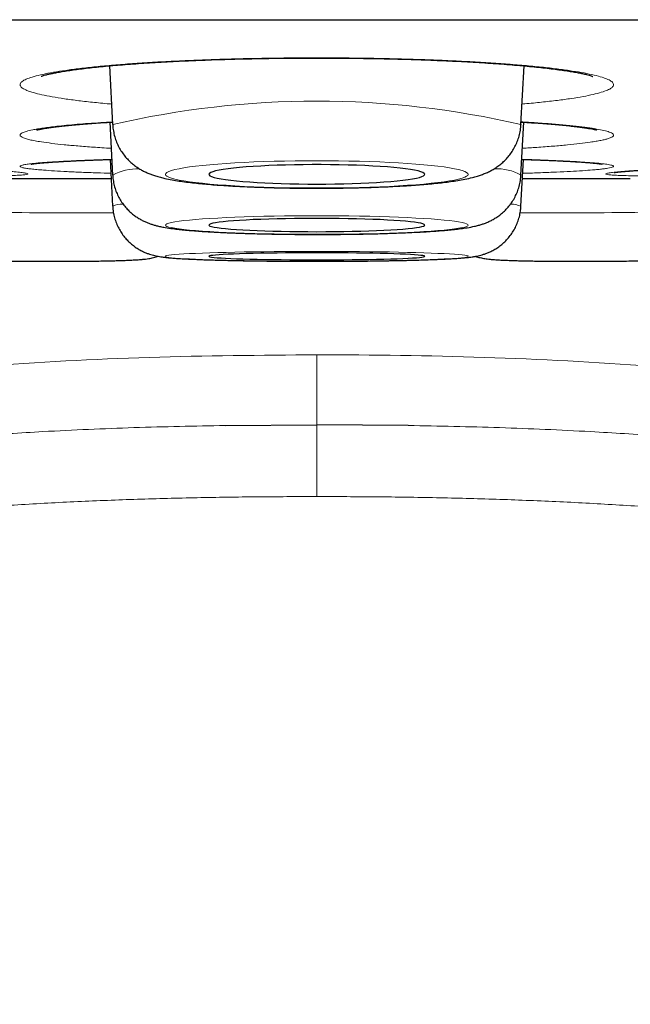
# Model space of a CAD drawing. Header units: millimetres. Extents: x 8 to 869, y 12 to 834.
# Tile 12 of 216: x 352.6 to 356.07, y 395.42 to 401.01. Entities that reach past the tile are written whole.
import ezdxf

# ---------------------------------------------------------------- set-up
doc = ezdxf.new("R2010")
doc.units = ezdxf.units.MM

msp = doc.modelspace()

# ---------------------------------------------------------------- linework, layer by layer
at = {"color": 7, "linetype": 'Continuous', "lineweight": 30}
for p, q in [((337.6236, 401.0073), (370.9585, 401.0073)), ((353.115, 400.7456), (353.1325, 400.412)), ((355.4496, 400.412), (355.4672, 400.7453)), ((353.1167, 400.4255), (353.1325, 400.1253)), ((355.4496, 400.412), (355.4494, 400.4102)), ((355.4496, 400.1253), (355.4654, 400.4255)), ((353.1186, 400.2141), (353.1325, 399.9483)), ((355.4496, 399.9483), (355.4636, 400.2141)), ((352.5256, 400.1065), (353.1242, 400.1065)), ((355.4579, 400.1065), (356.0565, 400.1065)), ((353.7718, 398.704), (354.2911, 398.7078)), ((354.8103, 398.704), (354.2911, 398.7078))]:
    msp.add_line(p, q, dxfattribs=at)
at = {"color": 252, "linetype": 'Continuous', "lineweight": 0}
for p, q in [((352.5119, 400.1066), (353.1242, 400.1066)), ((355.4579, 400.1066), (356.0702, 400.1066)), ((354.2911, 398.3005), (354.2911, 398.7078))]:
    msp.add_line(p, q, dxfattribs=at)
at = {"color": 252, "linetype": 'Continuous', "lineweight": 0, "flags": 128}
for points in [[(354.2911, 400.052), (354.3523, 400.0522), (354.4133, 400.0527), (354.4737, 400.0537), (354.5331, 400.0551), (354.5913, 400.0568), (354.6479, 400.059), (354.7027, 400.0614), (354.7555, 400.0642), (354.8058, 400.0674), (354.8536, 400.0709), (354.8985, 400.0746), (354.9402, 400.0787), (354.9787, 400.083), (355.0137, 400.0875), (355.045, 400.0923), (355.0724, 400.0972), (355.0959, 400.1023), (355.1153, 400.1076), (355.1304, 400.1129), (355.1413, 400.1183), (355.1479, 400.1238), (355.15, 400.1294), (355.1479, 400.1349), (355.1413, 400.1404), (355.1304, 400.1458), (355.1153, 400.1512), (355.0959, 400.1564), (355.0724, 400.1615), (355.045, 400.1665), (355.0137, 400.1712), (354.9787, 400.1758), (354.9402, 400.1801), (354.8985, 400.1841), (354.8536, 400.1879), (354.8058, 400.1913), (354.7555, 400.1945), (354.7027, 400.1973), (354.6479, 400.1998), (354.5913, 400.2019), (354.5331, 400.2036), (354.4737, 400.205), (354.4133, 400.206), (354.3523, 400.2066), (354.2911, 400.2068), (354.2298, 400.2066), (354.1688, 400.206), (354.1085, 400.205), (354.0491, 400.2036), (353.9909, 400.2019), (353.9342, 400.1998), (353.8794, 400.1973), (353.8267, 400.1945), (353.7763, 400.1913), (353.7286, 400.1879), (353.6837, 400.1841), (353.6419, 400.1801), (353.6034, 400.1758), (353.5685, 400.1712), (353.5372, 400.1665), (353.5097, 400.1615), (353.4862, 400.1564), (353.4669, 400.1512), (353.4517, 400.1458), (353.4408, 400.1404), (353.4343, 400.1349), (353.4321, 400.1294), (353.4343, 400.1238), (353.4408, 400.1183), (353.4517, 400.1129), (353.4669, 400.1076), (353.4862, 400.1023), (353.5097, 400.0972), (353.5372, 400.0923), (353.5685, 400.0875), (353.6034, 400.083), (353.6419, 400.0787), (353.6837, 400.0746), (353.7286, 400.0709), (353.7763, 400.0674), (353.8267, 400.0642), (353.8794, 400.0614), (353.9342, 400.059), (353.9909, 400.0568), (354.0491, 400.0551), (354.1085, 400.0537), (354.1688, 400.0527), (354.2298, 400.0522), (354.2911, 400.052)], [(354.2911, 399.789), (354.3523, 399.7891), (354.4133, 399.7895), (354.4737, 399.7902), (354.5331, 399.7911), (354.5913, 399.7923), (354.6479, 399.7937), (354.7027, 399.7954), (354.7555, 399.7973), (354.8058, 399.7995), (354.8536, 399.8019), (354.8985, 399.8044), (354.9402, 399.8072), (354.9787, 399.8101), (355.0137, 399.8132), (355.045, 399.8165), (355.0724, 399.8198), (355.0959, 399.8233), (355.1153, 399.8269), (355.1304, 399.8305), (355.1413, 399.8343), (355.1479, 399.838), (355.15, 399.8418), (355.1479, 399.8455), (355.1413, 399.8493), (355.1304, 399.853), (355.1153, 399.8567), (355.0959, 399.8602), (355.0724, 399.8637), (355.045, 399.8671), (355.0137, 399.8703), (354.9787, 399.8734), (354.9402, 399.8764), (354.8985, 399.8791), (354.8536, 399.8817), (354.8058, 399.8841), (354.7555, 399.8862), (354.7027, 399.8881), (354.6479, 399.8898), (354.5913, 399.8913), (354.5331, 399.8924), (354.4737, 399.8934), (354.4133, 399.894), (354.3523, 399.8945), (354.2911, 399.8946), (354.2298, 399.8945), (354.1688, 399.894), (354.1085, 399.8934), (354.0491, 399.8924), (353.9909, 399.8913), (353.9342, 399.8898), (353.8794, 399.8881), (353.8267, 399.8862), (353.7763, 399.8841), (353.7286, 399.8817), (353.6837, 399.8791), (353.6419, 399.8764), (353.6034, 399.8734), (353.5685, 399.8703), (353.5372, 399.8671), (353.5097, 399.8637), (353.4862, 399.8602), (353.4669, 399.8567), (353.4517, 399.853), (353.4408, 399.8493), (353.4343, 399.8455), (353.4321, 399.8418), (353.4343, 399.838), (353.4408, 399.8343), (353.4517, 399.8305), (353.4669, 399.8269), (353.4862, 399.8233), (353.5097, 399.8198), (353.5372, 399.8165), (353.5685, 399.8132), (353.6034, 399.8101), (353.6419, 399.8072), (353.6837, 399.8044), (353.7286, 399.8019), (353.7763, 399.7995), (353.8267, 399.7973), (353.8794, 399.7954), (353.9342, 399.7937), (353.9909, 399.7923), (354.0491, 399.7911), (354.1085, 399.7902), (354.1688, 399.7895), (354.2298, 399.7891), (354.2911, 399.789)], [(354.2911, 399.6361), (354.3523, 399.6362), (354.4133, 399.6364), (354.4737, 399.6368), (354.5331, 399.6373), (354.5913, 399.6379), (354.6479, 399.6387), (354.7027, 399.6396), (354.7555, 399.6406), (354.8058, 399.6417), (354.8536, 399.643), (354.8985, 399.6444), (354.9402, 399.6458), (354.9787, 399.6474), (355.0137, 399.649), (355.045, 399.6508), (355.0724, 399.6526), (355.0959, 399.6544), (355.1153, 399.6563), (355.1304, 399.6583), (355.1413, 399.6602), (355.1479, 399.6622), (355.15, 399.6642), (355.1479, 399.6662), (355.1413, 399.6682), (355.1304, 399.6702), (355.1153, 399.6721), (355.0959, 399.674), (355.0724, 399.6759), (355.045, 399.6777), (355.0137, 399.6794), (354.9787, 399.681), (354.9402, 399.6826), (354.8985, 399.6841), (354.8536, 399.6854), (354.8058, 399.6867), (354.7555, 399.6878), (354.7027, 399.6889), (354.6479, 399.6898), (354.5913, 399.6905), (354.5331, 399.6912), (354.4737, 399.6917), (354.4133, 399.692), (354.3523, 399.6922), (354.2911, 399.6923), (354.2298, 399.6922), (354.1688, 399.692), (354.1085, 399.6917), (354.0491, 399.6912), (353.9909, 399.6905), (353.9342, 399.6898), (353.8794, 399.6889), (353.8267, 399.6878), (353.7763, 399.6867), (353.7286, 399.6854), (353.6837, 399.6841), (353.6419, 399.6826), (353.6034, 399.681), (353.5685, 399.6794), (353.5372, 399.6777), (353.5097, 399.6759), (353.4862, 399.674), (353.4669, 399.6721), (353.4517, 399.6702), (353.4408, 399.6682), (353.4343, 399.6662), (353.4321, 399.6642), (353.4343, 399.6622), (353.4408, 399.6602), (353.4517, 399.6583), (353.4669, 399.6563), (353.4862, 399.6544), (353.5097, 399.6526), (353.5372, 399.6508), (353.5685, 399.649), (353.6034, 399.6474), (353.6419, 399.6458), (353.6837, 399.6444), (353.7286, 399.643), (353.7763, 399.6417), (353.8267, 399.6406), (353.8794, 399.6396), (353.9342, 399.6387), (353.9909, 399.6379), (354.0491, 399.6373), (354.1085, 399.6368), (354.1688, 399.6364), (354.2298, 399.6362), (354.2911, 399.6361)]]:
    msp.add_lwpolyline(points, dxfattribs=at)
at = {"color": 7, "linetype": 'Continuous', "lineweight": 30, "flags": 128}
for points in [[(354.2911, 400.0741), (354.3424, 400.0743), (354.3933, 400.0749), (354.4435, 400.0759), (354.4926, 400.0772), (354.5404, 400.0789), (354.5864, 400.081), (354.6303, 400.0834), (354.6718, 400.0861), (354.7107, 400.0891), (354.7466, 400.0924), (354.7793, 400.096), (354.8086, 400.0998), (354.8343, 400.1038), (354.8561, 400.108), (354.874, 400.1123), (354.8878, 400.1168), (354.8974, 400.1213), (354.9028, 400.1259), (354.9039, 400.1305), (354.9007, 400.1351), (354.8932, 400.1397), (354.8814, 400.1442), (354.8656, 400.1486), (354.8457, 400.1529), (354.8219, 400.157), (354.7944, 400.1609), (354.7633, 400.1646), (354.729, 400.168), (354.6916, 400.1712), (354.6513, 400.174), (354.6086, 400.1766), (354.5636, 400.1788), (354.5167, 400.1807), (354.4682, 400.1822), (354.4185, 400.1834), (354.3679, 400.1842), (354.3167, 400.1845), (354.2654, 400.1845), (354.2142, 400.1842), (354.1636, 400.1834), (354.1139, 400.1822), (354.0654, 400.1807), (354.0185, 400.1788), (353.9735, 400.1766), (353.9308, 400.174), (353.8906, 400.1712), (353.8531, 400.168), (353.8188, 400.1646), (353.7878, 400.1609), (353.7602, 400.157), (353.7365, 400.1529), (353.7166, 400.1486), (353.7007, 400.1442), (353.689, 400.1397), (353.6815, 400.1351), (353.6783, 400.1305), (353.6793, 400.1259), (353.6847, 400.1213), (353.6943, 400.1168), (353.7081, 400.1123), (353.726, 400.108), (353.7479, 400.1038), (353.7735, 400.0998), (353.8028, 400.096), (353.8356, 400.0924), (353.8715, 400.0891), (353.9103, 400.0861), (353.9519, 400.0834), (353.9958, 400.081), (354.0418, 400.0789), (354.0895, 400.0772), (354.1386, 400.0759), (354.1889, 400.0749), (354.2398, 400.0743), (354.2911, 400.0741)], [(354.2911, 399.8041), (354.3424, 399.8042), (354.3933, 399.8046), (354.4435, 399.8053), (354.4926, 399.8062), (354.5404, 399.8073), (354.5864, 399.8087), (354.6303, 399.8104), (354.6718, 399.8122), (354.7107, 399.8143), (354.7466, 399.8166), (354.7793, 399.819), (354.8086, 399.8216), (354.8343, 399.8243), (354.8561, 399.8272), (354.874, 399.8301), (354.8878, 399.8332), (354.8974, 399.8363), (354.9028, 399.8394), (354.9039, 399.8426), (354.9007, 399.8457), (354.8932, 399.8488), (354.8814, 399.8519), (354.8656, 399.8549), (354.8457, 399.8578), (354.8219, 399.8606), (354.7944, 399.8633), (354.7633, 399.8658), (354.729, 399.8681), (354.6916, 399.8703), (354.6513, 399.8723), (354.6086, 399.874), (354.5636, 399.8755), (354.5167, 399.8768), (354.4682, 399.8779), (354.4185, 399.8786), (354.3679, 399.8792), (354.3167, 399.8794), (354.2654, 399.8794), (354.2142, 399.8792), (354.1636, 399.8786), (354.1139, 399.8779), (354.0654, 399.8768), (354.0185, 399.8755), (353.9735, 399.874), (353.9308, 399.8723), (353.8906, 399.8703), (353.8531, 399.8681), (353.8188, 399.8658), (353.7878, 399.8633), (353.7602, 399.8606), (353.7365, 399.8578), (353.7166, 399.8549), (353.7007, 399.8519), (353.689, 399.8488), (353.6815, 399.8457), (353.6783, 399.8426), (353.6793, 399.8394), (353.6847, 399.8363), (353.6943, 399.8332), (353.7081, 399.8301), (353.726, 399.8272), (353.7479, 399.8243), (353.7735, 399.8216), (353.8028, 399.819), (353.8356, 399.8166), (353.8715, 399.8143), (353.9103, 399.8122), (353.9519, 399.8104), (353.9958, 399.8087), (354.0418, 399.8073), (354.0895, 399.8062), (354.1386, 399.8053), (354.1889, 399.8046), (354.2398, 399.8042), (354.2911, 399.8041)], [(354.2911, 399.6442), (354.3424, 399.6443), (354.3933, 399.6445), (354.4435, 399.6448), (354.4926, 399.6453), (354.5404, 399.6459), (354.5864, 399.6467), (354.6303, 399.6475), (354.6718, 399.6485), (354.7107, 399.6496), (354.7466, 399.6508), (354.7793, 399.6521), (354.8086, 399.6535), (354.8343, 399.6549), (354.8561, 399.6565), (354.874, 399.658), (354.8878, 399.6596), (354.8974, 399.6613), (354.9028, 399.663), (354.9039, 399.6646), (354.9007, 399.6663), (354.8932, 399.668), (354.8814, 399.6696), (354.8656, 399.6712), (354.8457, 399.6728), (354.8219, 399.6742), (354.7944, 399.6757), (354.7633, 399.677), (354.729, 399.6782), (354.6916, 399.6794), (354.6513, 399.6804), (354.6086, 399.6814), (354.5636, 399.6822), (354.5167, 399.6828), (354.4682, 399.6834), (354.4185, 399.6838), (354.3679, 399.6841), (354.3167, 399.6842), (354.2654, 399.6842), (354.2142, 399.6841), (354.1636, 399.6838), (354.1139, 399.6834), (354.0654, 399.6828), (354.0185, 399.6822), (353.9735, 399.6814), (353.9308, 399.6804), (353.8906, 399.6794), (353.8531, 399.6782), (353.8188, 399.677), (353.7878, 399.6757), (353.7602, 399.6742), (353.7365, 399.6728), (353.7166, 399.6712), (353.7007, 399.6696), (353.689, 399.668), (353.6815, 399.6663), (353.6783, 399.6646), (353.6793, 399.663), (353.6847, 399.6613), (353.6943, 399.6596), (353.7081, 399.658), (353.726, 399.6565), (353.7479, 399.6549), (353.7735, 399.6535), (353.8028, 399.6521), (353.8356, 399.6508), (353.8715, 399.6496), (353.9103, 399.6485), (353.9519, 399.6475), (353.9958, 399.6467), (354.0418, 399.6459), (354.0895, 399.6453), (354.1386, 399.6448), (354.1889, 399.6445), (354.2398, 399.6443), (354.2911, 399.6442)]]:
    msp.add_lwpolyline(points, dxfattribs=at)
at = {"color": 252, "linetype": 'Continuous', "lineweight": 0}
for centre, radius, start, end in [((354.2911, 395.4292), 5.1157, 76.9107, 103.0893), ((353.2734, 399.8656), 0.2954, 87.7937, 118.4789), ((355.3154, 399.894), 0.2672, 59.8547, 93.6617), ((353.188, 399.8246), 0.1356, 89.0507, 114.174), ((355.3949, 399.8309), 0.1293, 64.9612, 91.3684), ((352.9303, 431.8738), 31.9632, 269.12722, 270.37237), ((355.6488, 432.5594), 32.6489, 269.64046, 270.85969)]:
    msp.add_arc(centre, radius, start, end, dxfattribs=at)
at = {"color": 7, "linetype": 'Continuous', "lineweight": 30}
msp.add_arc((356.0565, 401.1065), 1, 270, 270.7841, dxfattribs=at)
at = {"color": 252, "linetype": 'Continuous', "lineweight": 0}
for points, knots in [([(353.1264, 400.5286), (353.1181, 400.5293), (353.0748, 400.5328), (353.0047, 400.54), (352.9165, 400.5501), (352.8392, 400.561), (352.7721, 400.5723), (352.7161, 400.584), (352.6707, 400.5963), (352.6372, 400.6088), (352.6154, 400.6215), (352.6055, 400.6343), (352.6075, 400.6472), (352.6216, 400.66), (352.6476, 400.6727), (352.6849, 400.685), (352.734, 400.6971), (352.7943, 400.7088), (352.8651, 400.72), (352.9455, 400.7305), (353.0363, 400.7405), (353.1358, 400.7497), (353.2434, 400.7581), (353.3578, 400.7656), (353.4796, 400.7723), (353.566, 400.776), (353.6096, 400.7779)], [0, 0, 0, 0, 0.010119, 0.053031, 0.095942, 0.139733, 0.182176, 0.225088, 0.268, 0.31179, 0.354233, 0.396973, 0.440057, 0.483847, 0.5264, 0.568953, 0.612114, 0.655904, 0.698309, 0.74124, 0.784171, 0.827961, 0.8704, 0.913307, 0.956215, 1, 1, 1, 1]), ([(353.6096, 400.7779), (353.6527, 400.7795), (353.739, 400.7827), (353.8746, 400.7864), (354.0143, 400.789), (354.1561, 400.7906), (354.2983, 400.7911), (354.4395, 400.7905), (354.5811, 400.7888), (354.7201, 400.7861), (354.856, 400.7823), (354.9871, 400.7775), (355.1146, 400.7717), (355.2357, 400.7649), (355.3501, 400.7573), (355.4562, 400.7488), (355.5552, 400.7395), (355.6448, 400.7295), (355.7247, 400.7189), (355.794, 400.7077), (355.8534, 400.696), (355.9013, 400.6838), (355.9377, 400.6714), (355.9623, 400.6588), (355.9753, 400.6459), (355.9762, 400.633), (355.965, 400.6202), (355.9423, 400.6076), (355.9075, 400.5951), (355.8611, 400.5829), (355.8037, 400.5711), (355.736, 400.5599), (355.6576, 400.5491), (355.5686, 400.5391), (355.5006, 400.5322), (355.4608, 400.529), (355.4558, 400.5286)], [0, 0, 0, 0, 0.0297527, 0.0595055, 0.0900105, 0.1207399, 0.1505242, 0.1806373, 0.2107505, 0.2414799, 0.2712641, 0.3013773, 0.3314904, 0.3622198, 0.3920041, 0.4221172, 0.4522304, 0.4829598, 0.512744, 0.5428572, 0.5729703, 0.6036997, 0.633484, 0.6634769, 0.6937105, 0.7244399, 0.7543012, 0.7841626, 0.8144504, 0.8451798, 0.8750412, 0.9049025, 0.9351904, 0.9659198, 0.9957041, 1, 1, 1, 1]), ([(353.1245, 400.2774), (353.124, 400.2774), (353.0875, 400.2794), (353.0233, 400.2838), (352.9336, 400.2905), (352.8548, 400.2978), (352.7851, 400.3054), (352.7313, 400.3128), (352.6907, 400.3196), (352.6607, 400.3259), (352.6356, 400.3326), (352.6171, 400.3399), (352.6065, 400.3479), (352.6062, 400.3563), (352.6177, 400.365), (352.6412, 400.3736), (352.6722, 400.3811), (352.7059, 400.3874), (352.7381, 400.3924), (352.7745, 400.3974), (352.8023, 400.4007), (352.8163, 400.4023)], [0, 0, 0, 0, 0.000861, 0.066421, 0.13013, 0.193838, 0.258456, 0.324016, 0.371557, 0.41957, 0.467583, 0.52461, 0.581637, 0.645346, 0.709054, 0.773672, 0.839232, 0.87923, 0.919421, 0.959612, 1, 1, 1, 1]), ([(352.8163, 400.4023), (352.834, 400.4042), (352.8696, 400.408), (352.9298, 400.4134), (352.9949, 400.4185), (353.0618, 400.4232), (353.1094, 400.4261), (353.1317, 400.4274)], [0, 0, 0, 0, 0.206351, 0.412702, 0.615247, 0.8198, 1, 1, 1, 1]), ([(355.4504, 400.4274), (355.4787, 400.4257), (355.5409, 400.4219), (355.6265, 400.4156), (355.7091, 400.4084), (355.781, 400.4008), (355.8421, 400.3929), (355.8921, 400.3848), (355.9311, 400.3763), (355.9561, 400.3684), (355.9701, 400.3612), (355.9759, 400.3547), (355.9751, 400.3477), (355.966, 400.3404), (355.949, 400.3335), (355.9275, 400.3274), (355.9042, 400.3222), (355.8763, 400.317), (355.8377, 400.3109), (355.785, 400.304), (355.7143, 400.2965), (355.6327, 400.2893), (355.5473, 400.2829), (355.4853, 400.2791), (355.4576, 400.2774)], [0, 0, 0, 0, 0.043538, 0.095617, 0.147695, 0.200817, 0.252437, 0.304057, 0.356415, 0.409536, 0.448057, 0.48696, 0.525863, 0.57207, 0.618277, 0.650689, 0.683259, 0.715828, 0.748557, 0.800177, 0.851798, 0.904155, 0.957276, 1, 1, 1, 1]), ([(353.1227, 400.1353), (353.0965, 400.1361), (353.037, 400.138), (352.9539, 400.1413), (352.8724, 400.1451), (352.8003, 400.1491), (352.7443, 400.153), (352.7014, 400.1566), (352.6695, 400.1599), (352.6422, 400.1635), (352.6214, 400.1673), (352.6094, 400.1712), (352.6058, 400.1748), (352.6089, 400.1783), (352.6194, 400.1819), (352.6386, 400.1858), (352.6651, 400.1894), (352.6949, 400.1926), (352.7256, 400.1953), (352.7603, 400.1979), (352.7871, 400.1997), (352.8005, 400.2005)], [0, 0, 0, 0, 0.050572, 0.115133, 0.180496, 0.245858, 0.312528, 0.360874, 0.4097, 0.458525, 0.516518, 0.574511, 0.622857, 0.671683, 0.720508, 0.778501, 0.836494, 0.877173, 0.918049, 0.958925, 1, 1, 1, 1]), ([(352.8005, 400.2005), (352.8177, 400.2016), (352.852, 400.2036), (352.9105, 400.2065), (352.9737, 400.2093), (353.0426, 400.2119), (353.094, 400.2137), (353.1241, 400.2146), (353.1278, 400.2147)], [0, 0, 0, 0, 0.195849, 0.391698, 0.583967, 0.778143, 0.972319, 1, 1, 1, 1]), ([(355.4543, 400.2147), (355.4736, 400.2141), (355.5272, 400.2124), (355.6059, 400.2094), (355.6908, 400.2056), (355.7651, 400.2017), (355.8287, 400.1975), (355.8813, 400.1932), (355.9231, 400.1888), (355.9506, 400.1846), (355.9668, 400.1807), (355.9748, 400.1773), (355.9762, 400.1736), (355.9694, 400.1697), (355.9546, 400.1661), (355.9351, 400.1628), (355.9134, 400.16), (355.8872, 400.1572), (355.8506, 400.154), (355.8001, 400.1503), (355.7318, 400.1462), (355.6528, 400.1424), (355.5631, 400.1387), (355.4979, 400.1364), (355.4612, 400.1353), (355.4594, 400.1352)], [0, 0, 0, 0, 0.029202, 0.081435, 0.133668, 0.186946, 0.238719, 0.290492, 0.343004, 0.396282, 0.434917, 0.473935, 0.512953, 0.559297, 0.60564, 0.638149, 0.670814, 0.70348, 0.736305, 0.788078, 0.839851, 0.892364, 0.945642, 0.997415, 1, 1, 1, 1]), ([(352.39, 400.1201), (352.4143, 400.1204), (352.4635, 400.1208), (352.5231, 400.1219), (352.5724, 400.1233), (352.6099, 400.1252), (352.6362, 400.1273), (352.6504, 400.1299), (352.6526, 400.1327), (352.643, 400.1358), (352.6213, 400.1393), (352.5919, 400.1425), (352.5596, 400.1454), (352.5284, 400.1479), (352.4931, 400.1505), (352.466, 400.1522), (352.4524, 400.1531)], [0, 0, 0, 0, 0.079894, 0.161242, 0.239733, 0.319627, 0.399522, 0.48087, 0.55936, 0.639255, 0.719149, 0.800497, 0.850028, 0.899902, 0.949777, 1, 1, 1, 1]), ([(356.1924, 400.1201), (356.168, 400.1203), (356.1187, 400.1208), (356.0589, 400.1219), (356.0098, 400.1233), (355.9722, 400.1252), (355.9459, 400.1273), (355.9317, 400.1299), (355.9296, 400.1327), (355.9392, 400.1358), (355.9608, 400.1393), (355.9903, 400.1425), (356.0226, 400.1454), (356.0537, 400.1479), (356.089, 400.1505), (356.1162, 400.1522), (356.1298, 400.1531)], [0, 0, 0, 0, 0.0801563, 0.1614812, 0.2405088, 0.3195363, 0.3996926, 0.4810175, 0.5600451, 0.6390727, 0.719229, 0.8005539, 0.8502078, 0.8998618, 0.9499309, 1, 1, 1, 1]), ([(354.2911, 399.1053), (353.9742, 399.1028), (353.3406, 399.0978), (352.391, 399.0466), (351.4444, 398.9522), (350.5062, 398.7952), (349.7014, 398.5796), (349.035, 398.3259), (348.5009, 398.0637), (347.9981, 397.7455), (347.5386, 397.3666), (347.1378, 396.9258), (346.809, 396.4294), (346.5591, 395.8874), (346.4602, 395.5036), (346.4107, 395.3116)], [0, 0, 0, 0, 0.10003, 0.200056, 0.300173, 0.400239, 0.500131, 0.562636, 0.625145, 0.687668, 0.750125, 0.812616, 0.875055, 0.937489, 1, 1, 1, 1]), ([(354.2911, 398.7078), (354.2911, 398.7133), (354.2911, 398.7242), (354.2911, 398.7524), (354.2911, 398.7904), (354.2911, 398.8369), (354.2911, 398.8908), (354.2911, 398.951), (354.2911, 399.0206), (354.2911, 399.0771), (354.2911, 399.1053)], [0, 0, 0, 0, 0.136588, 0.27318, 0.409786, 0.546397, 0.659784, 0.773176, 0.886584, 1, 1, 1, 1]), ([(362.1714, 395.3116), (362.1219, 395.5036), (362.0231, 395.8874), (361.7731, 396.4293), (361.4443, 396.9258), (361.0436, 397.3666), (360.5842, 397.7456), (360.0814, 398.064), (359.5473, 398.3261), (358.8807, 398.5795), (358.076, 398.7951), (357.1378, 398.9521), (356.1912, 399.0469), (355.2416, 399.0966), (354.6079, 399.1053), (354.2911, 399.1053), (354.2911, 399.1053)], [0, 0, 0, 0, 0.062509, 0.12494, 0.187376, 0.249869, 0.312328, 0.37485, 0.437357, 0.499864, 0.599758, 0.699823, 0.79994, 0.899967, 0.999997, 1, 1, 1, 1]), ([(350.7566, 398.4491), (350.7831, 398.4542), (350.9338, 398.4833), (351.1694, 398.5183), (351.4625, 398.5582), (351.715, 398.5877), (352.0115, 398.6177), (352.3521, 398.646), (352.7804, 398.6729), (353.2536, 398.6937), (353.5989, 398.7006), (353.7718, 398.704)], [0, 0, 0, 0, 0.026831, 0.152382, 0.236278, 0.320358, 0.404508, 0.531666, 0.658888, 0.829239, 1, 1, 1, 1]), ([(357.8084, 398.4528), (357.7461, 398.4638), (357.6007, 398.4896), (357.3711, 398.5243), (357.1196, 398.5582), (356.8671, 398.5877), (356.5706, 398.6177), (356.23, 398.646), (355.8017, 398.6729), (355.3285, 398.6937), (354.9832, 398.7006), (354.8103, 398.704)], [0, 0, 0, 0, 0.063187, 0.147426, 0.231814, 0.316385, 0.401027, 0.528928, 0.656894, 0.828241, 1, 1, 1, 1]), ([(354.2911, 398.3005), (354.178, 398.3002), (353.9517, 398.2997), (353.6124, 398.2945), (353.273, 398.2858), (352.9336, 398.2726), (352.5943, 398.2547), (352.2561, 398.2313), (351.9179, 398.2018), (351.5797, 398.1655), (351.2396, 398.1214), (350.899, 398.0683), (350.5583, 398.0051), (350.231, 397.9335), (349.9178, 397.8538), (349.6386, 397.7716), (349.3818, 397.6856), (349.1601, 397.6022), (348.9412, 397.5107), (348.738, 397.416), (348.5388, 397.3119), (348.3675, 397.2123), (348.212, 397.1123), (348.0713, 397.0131), (347.935, 396.907), (347.8136, 396.8021), (347.7036, 396.697), (347.6043, 396.5928), (347.5071, 396.4797), (347.416, 396.3615), (347.3338, 396.2418), (347.2545, 396.1117), (347.1797, 395.9708), (347.1095, 395.8149), (347.0484, 395.6555), (347.0156, 395.5469), (346.9993, 395.4926)], [0, 0, 0, 0, 0.040416, 0.080846, 0.121318, 0.161803, 0.202387, 0.242986, 0.283299, 0.324163, 0.365049, 0.406495, 0.448036, 0.489619, 0.52691, 0.564199, 0.594155, 0.624109, 0.649149, 0.679169, 0.704359, 0.729547, 0.749972, 0.770395, 0.79105, 0.811703, 0.827765, 0.845571, 0.863375, 0.881414, 0.899452, 0.915993, 0.936887, 0.957782, 0.978891, 1, 1, 1, 1]), ([(354.2911, 398.3005), (354.4042, 398.3002), (354.6304, 398.2997), (354.9698, 398.2945), (355.3091, 398.2858), (355.6485, 398.2726), (355.9878, 398.2547), (356.326, 398.2313), (356.6643, 398.2018), (357.0024, 398.1655), (357.3425, 398.1214), (357.6831, 398.0683), (358.0239, 398.0051), (358.3511, 397.9335), (358.6643, 397.8538), (358.9435, 397.7716), (359.2003, 397.6856), (359.422, 397.6022), (359.6409, 397.5107), (359.8441, 397.416), (360.0434, 397.3119), (360.2147, 397.2123), (360.3701, 397.1123), (360.5108, 397.0131), (360.6471, 396.907), (360.7685, 396.8021), (360.8786, 396.697), (360.9779, 396.5928), (361.0751, 396.4797), (361.1662, 396.3615), (361.2483, 396.2418), (361.3276, 396.1117), (361.4025, 395.9708), (361.4727, 395.8149), (361.5338, 395.6555), (361.5665, 395.5469), (361.5829, 395.4926)], [0, 0, 0, 0, 0.040416, 0.080846, 0.121318, 0.161803, 0.202387, 0.242986, 0.283299, 0.324163, 0.365049, 0.406495, 0.448036, 0.489619, 0.52691, 0.564199, 0.594155, 0.624109, 0.649149, 0.679169, 0.704359, 0.729547, 0.749972, 0.770395, 0.79105, 0.811703, 0.827765, 0.845571, 0.863375, 0.881414, 0.899452, 0.915993, 0.936887, 0.957782, 0.978891, 1, 1, 1, 1])]:
    msp.add_open_spline(points, degree=3, knots=knots, dxfattribs=at)
at = {"color": 7, "linetype": 'Continuous', "lineweight": 30}
for points, knots in [([(352.7271, 400.6861), (352.727, 400.686), (352.7266, 400.6858), (352.729, 400.6868), (352.7344, 400.6887), (352.7439, 400.6917), (352.7573, 400.6953), (352.7748, 400.6994), (352.7967, 400.7041), (352.8229, 400.7091), (352.8536, 400.7143), (352.8885, 400.7197), (352.9274, 400.7251), (352.9701, 400.7305), (353.0163, 400.7359), (353.0659, 400.741), (353.1186, 400.746), (353.1742, 400.7509), (353.2327, 400.7555), (353.294, 400.7598), (353.3578, 400.764), (353.424, 400.7678), (353.4924, 400.7714), (353.5574, 400.7745), (353.6127, 400.7768), (353.6687, 400.779), (353.7312, 400.7811), (353.8067, 400.7834), (353.8833, 400.7853), (353.9608, 400.7869), (354.0393, 400.7882), (354.1184, 400.7891), (354.1981, 400.7897), (354.278, 400.7899), (354.3577, 400.7898), (354.4373, 400.7893), (354.5166, 400.7885), (354.5955, 400.7874), (354.6738, 400.7859), (354.7512, 400.784), (354.8272, 400.7819), (354.9015, 400.7794), (354.9737, 400.7766), (355.0439, 400.7736), (355.1126, 400.7702), (355.1797, 400.7665), (355.2452, 400.7625), (355.3087, 400.7582), (355.3699, 400.7537), (355.4286, 400.7489), (355.4845, 400.7439), (355.5373, 400.7387), (355.5867, 400.7333), (355.6326, 400.7279), (355.6746, 400.7223), (355.7125, 400.7168), (355.7462, 400.7114), (355.7754, 400.7061), (355.8003, 400.701), (355.8212, 400.6962), (355.837, 400.692), (355.848, 400.6887), (355.8545, 400.6865), (355.8576, 400.6853), (355.8573, 400.6854), (355.8572, 400.6854)], [0, 0, 0, 0, 0.002361, 0.012704, 0.023997, 0.036232, 0.049338, 0.063207, 0.077423, 0.092704, 0.108543, 0.124828, 0.141455, 0.158334, 0.175387, 0.19255, 0.209769, 0.226958, 0.244366, 0.261813, 0.279299, 0.296828, 0.314402, 0.332029, 0.345633, 0.354953, 0.37259, 0.390205, 0.407819, 0.425442, 0.44308, 0.460742, 0.478437, 0.496169, 0.513823, 0.531435, 0.549113, 0.566834, 0.584571, 0.60229, 0.619962, 0.63756, 0.654918, 0.672149, 0.689519, 0.707009, 0.724601, 0.742269, 0.759983, 0.77771, 0.795399, 0.813011, 0.8305, 0.847817, 0.864911, 0.88172, 0.898177, 0.9142, 0.929704, 0.945279, 0.960279, 0.972954, 0.984721, 0.995511, 1, 1, 1, 1]), ([(352.7008, 400.3809), (352.7007, 400.3809), (352.7003, 400.3807), (352.7025, 400.3815), (352.7078, 400.3828), (352.7148, 400.3844), (352.7227, 400.3861), (352.7325, 400.388), (352.7486, 400.3908), (352.7708, 400.3942), (352.7971, 400.3979), (352.8277, 400.4016), (352.8623, 400.4054), (352.9008, 400.4093), (352.9431, 400.4131), (352.9889, 400.4168), (353.0382, 400.4204), (353.0857, 400.4237), (353.118, 400.4256), (353.1318, 400.4264)], [0, 0, 0, 0, 0.007863, 0.051896, 0.101136, 0.155626, 0.17466, 0.215644, 0.280217, 0.347328, 0.417084, 0.488873, 0.56223, 0.636811, 0.712371, 0.78874, 0.86574, 0.942774, 1, 1, 1, 1]), ([(353.1327, 400.412), (353.1327, 400.4111), (353.1327, 400.3989), (353.1362, 400.3757), (353.1434, 400.3432), (353.1541, 400.3124), (353.1676, 400.2836), (353.1834, 400.2571), (353.2012, 400.233), (353.2204, 400.2115), (353.2406, 400.1926), (353.2612, 400.1763), (353.2818, 400.1624), (353.3023, 400.1506), (353.3228, 400.1404), (353.3437, 400.1316), (353.3657, 400.1236), (353.3906, 400.1158), (353.4217, 400.1078), (353.458, 400.1002), (353.4984, 400.0932), (353.5402, 400.0872), (353.5837, 400.0819), (353.6297, 400.0771), (353.6768, 400.0728), (353.7255, 400.0689), (353.7758, 400.0655), (353.8277, 400.0624), (353.8812, 400.0597), (353.9362, 400.0573), (353.9924, 400.0553), (354.0496, 400.0537), (354.1078, 400.0524), (354.1666, 400.0515), (354.2249, 400.0509), (354.2665, 400.0507), (354.2882, 400.0507), (354.2911, 400.0507)], [0, 0, 0, 0, 0.0016763, 0.0230102, 0.0438872, 0.0643524, 0.0844408, 0.1041745, 0.1235607, 0.1426028, 0.1613144, 0.1797614, 0.1981248, 0.2167048, 0.2359368, 0.2565304, 0.2795046, 0.3064468, 0.3402525, 0.3872358, 0.4311261, 0.4714203, 0.513929, 0.554107, 0.5929514, 0.6309764, 0.6684566, 0.7055559, 0.7423797, 0.7790002, 0.8154686, 0.851823, 0.8880928, 0.9243015, 0.9604688, 0.9947033, 1, 1, 1, 1]), ([(354.2911, 400.0507), (354.3015, 400.0508), (354.3318, 400.0508), (354.3818, 400.0511), (354.4409, 400.0518), (354.4994, 400.0529), (354.557, 400.0544), (354.6137, 400.0561), (354.6691, 400.0583), (354.7231, 400.0608), (354.7755, 400.0636), (354.8262, 400.0668), (354.875, 400.0703), (354.9219, 400.0742), (354.9669, 400.0785), (355.0099, 400.0832), (355.0514, 400.0885), (355.092, 400.0945), (355.1331, 400.1019), (355.1693, 400.1099), (355.2007, 400.1185), (355.2254, 400.1266), (355.2482, 400.1355), (355.2701, 400.1456), (355.2919, 400.1573), (355.3136, 400.1711), (355.3354, 400.1874), (355.3567, 400.2064), (355.377, 400.2282), (355.3958, 400.2527), (355.4124, 400.2796), (355.4264, 400.3085), (355.4375, 400.339), (355.4452, 400.3716), (355.4492, 400.3962), (355.4493, 400.4101), (355.4493, 400.412)], [0, 0, 0, 0, 0.019008, 0.05514, 0.091288, 0.127462, 0.163679, 0.199956, 0.236318, 0.272791, 0.309409, 0.346219, 0.383283, 0.420689, 0.458567, 0.497119, 0.536678, 0.57785, 0.621883, 0.67193, 0.703386, 0.730023, 0.753365, 0.774483, 0.794371, 0.813771, 0.833126, 0.85265, 0.872465, 0.892534, 0.912777, 0.933123, 0.953522, 0.973949, 0.996384, 1, 1, 1, 1]), ([(355.4504, 400.4265), (355.4517, 400.4264), (355.4722, 400.4252), (355.5093, 400.4228), (355.5612, 400.4192), (355.6096, 400.4155), (355.6548, 400.4117), (355.6964, 400.4078), (355.7344, 400.4039), (355.7683, 400.4), (355.7979, 400.3961), (355.8233, 400.3924), (355.8443, 400.3889), (355.8601, 400.3859), (355.871, 400.3835), (355.8774, 400.3818), (355.8803, 400.3809), (355.88, 400.3811), (355.8799, 400.3811)], [0, 0, 0, 0, 0.00543, 0.083302, 0.160956, 0.238358, 0.315459, 0.392184, 0.468425, 0.543932, 0.616734, 0.688717, 0.759063, 0.827037, 0.884183, 0.936711, 0.984152, 1, 1, 1, 1]), ([(352.6705, 400.1875), (352.6705, 400.1875), (352.67, 400.1874), (352.6719, 400.1878), (352.6764, 400.1885), (352.6844, 400.1897), (352.6943, 400.1909), (352.7072, 400.1923), (352.7242, 400.194), (352.7478, 400.196), (352.7754, 400.1982), (352.8071, 400.2003), (352.8428, 400.2024), (352.8821, 400.2046), (352.9251, 400.2067), (352.9716, 400.2087), (353.0213, 400.2107), (353.0732, 400.2126), (353.1098, 400.2138), (353.1278, 400.2144)], [0, 0, 0, 0, 0.000499, 0.039922, 0.085426, 0.137056, 0.183483, 0.222475, 0.286961, 0.353572, 0.422299, 0.492523, 0.563833, 0.63596, 0.708733, 0.782046, 0.855742, 0.929169, 1, 1, 1, 1]), ([(355.4543, 400.2144), (355.4721, 400.2138), (355.5087, 400.2126), (355.5606, 400.2107), (355.6106, 400.2087), (355.6573, 400.2067), (355.7008, 400.2045), (355.7407, 400.2024), (355.7768, 400.2002), (355.8088, 400.198), (355.8368, 400.1958), (355.8607, 400.1937), (355.8797, 400.1918), (355.8938, 400.1901), (355.9035, 400.1887), (355.9087, 400.1879), (355.911, 400.1874), (355.9104, 400.1875), (355.9104, 400.1876)], [0, 0, 0, 0, 0.070141, 0.144117, 0.217984, 0.291728, 0.365319, 0.438712, 0.511628, 0.582671, 0.65333, 0.723099, 0.791397, 0.850577, 0.905342, 0.954522, 0.997429, 1, 1, 1, 1]), ([(355.9785, 400.1399), (355.9785, 400.1399), (355.9784, 400.1398), (355.9817, 400.1404), (355.9883, 400.1412), (355.9988, 400.1424), (356.0112, 400.1437), (356.0269, 400.1452), (356.046, 400.1468), (356.0721, 400.1488), (356.1022, 400.151), (356.1362, 400.1532), (356.1738, 400.1556), (356.2151, 400.158), (356.2599, 400.1604), (356.308, 400.163), (356.3591, 400.1655), (356.4132, 400.1681), (356.4701, 400.1707), (356.5301, 400.1733), (356.5756, 400.1752), (356.6018, 400.1763), (356.6064, 400.1765)], [0, 0, 0, 0, 0.017407, 0.052056, 0.092485, 0.138328, 0.185653, 0.217531, 0.273063, 0.329748, 0.387577, 0.44618, 0.505337, 0.56492, 0.624854, 0.685099, 0.745537, 0.805551, 0.865907, 0.926509, 0.987263, 1, 1, 1, 1]), ([(353.133, 400.1252), (353.1332, 400.119), (353.134, 400.1016), (353.1392, 400.0737), (353.1481, 400.0422), (353.1601, 400.0126), (353.1747, 399.9852), (353.1915, 399.96), (353.2101, 399.9373), (353.2298, 399.9173), (353.2503, 399.9), (353.2708, 399.8854), (353.2908, 399.8733), (353.31, 399.8634), (353.3286, 399.8553), (353.3465, 399.8485), (353.3646, 399.8428), (353.3836, 399.8375), (353.4057, 399.8325), (353.4354, 399.8268), (353.4699, 399.8217), (353.5086, 399.8171), (353.5463, 399.8133), (353.5863, 399.8099), (353.6292, 399.8067), (353.6739, 399.8038), (353.7204, 399.8012), (353.7689, 399.7989), (353.8192, 399.7968), (353.8712, 399.7949), (353.9249, 399.7933), (353.9799, 399.7919), (354.0362, 399.7907), (354.0934, 399.7897), (354.1515, 399.789), (354.2101, 399.7886), (354.2567, 399.7884), (354.2837, 399.7884), (354.2911, 399.7884)], [0, 0, 0, 0, 0.011439, 0.031893, 0.051889, 0.071457, 0.090613, 0.109357, 0.127675, 0.145527, 0.162859, 0.179632, 0.195903, 0.211916, 0.228124, 0.244993, 0.263354, 0.284365, 0.3099, 0.34379, 0.397131, 0.437629, 0.475642, 0.515734, 0.554181, 0.591667, 0.628556, 0.665047, 0.701257, 0.737266, 0.773126, 0.808873, 0.844537, 0.880138, 0.915693, 0.951216, 0.98672, 1, 1, 1, 1]), ([(354.2911, 399.7884), (354.3014, 399.7884), (354.3314, 399.7884), (354.3809, 399.7886), (354.4394, 399.7891), (354.4973, 399.7899), (354.5543, 399.7908), (354.6103, 399.792), (354.665, 399.7935), (354.7182, 399.7952), (354.7697, 399.7971), (354.8193, 399.7992), (354.867, 399.8015), (354.9125, 399.8041), (354.9559, 399.8069), (354.997, 399.81), (355.036, 399.8133), (355.0732, 399.8171), (355.1094, 399.8214), (355.1469, 399.8269), (355.1792, 399.8329), (355.2074, 399.8398), (355.2276, 399.8458), (355.2468, 399.8526), (355.2663, 399.8607), (355.2866, 399.8707), (355.3077, 399.883), (355.3294, 399.8981), (355.3511, 399.9161), (355.372, 399.9372), (355.3915, 399.9611), (355.4088, 399.9874), (355.4235, 400.0157), (355.4353, 400.0457), (355.4439, 400.0781), (355.4487, 400.1048), (355.4491, 400.121), (355.4492, 400.1253)], [0, 0, 0, 0, 0.0186681, 0.0541573, 0.0896584, 0.1251772, 0.1607249, 0.1963144, 0.2319607, 0.2676825, 0.3035032, 0.3394535, 0.3755753, 0.411927, 0.4485938, 0.4857062, 0.5234752, 0.56227, 0.6028148, 0.6468085, 0.6998245, 0.7263648, 0.7471117, 0.7657249, 0.7831428, 0.8002138, 0.8173627, 0.8350217, 0.8533447, 0.8722345, 0.8915127, 0.911031, 0.9306926, 0.9504395, 0.9702365, 0.9921721, 1, 1, 1, 1]), ([(353.1329, 399.9483), (353.1329, 399.9454), (353.1331, 399.9313), (353.1372, 399.9066), (353.145, 399.8748), (353.1562, 399.8447), (353.17, 399.8168), (353.1862, 399.791), (353.2044, 399.7676), (353.2241, 399.7468), (353.2448, 399.7286), (353.2659, 399.7132), (353.2867, 399.7005), (353.3065, 399.6903), (353.3248, 399.6825), (353.3415, 399.6765), (353.3567, 399.6719), (353.3709, 399.6682), (353.3846, 399.6653), (353.3989, 399.6626), (353.4155, 399.6601), (353.4375, 399.6575), (353.4639, 399.655), (353.4946, 399.6527), (353.5264, 399.6507), (353.561, 399.6488), (353.5989, 399.6471), (353.639, 399.6455), (353.6813, 399.6441), (353.726, 399.6428), (353.7729, 399.6416), (353.8219, 399.6404), (353.8728, 399.6395), (353.9254, 399.6386), (353.9796, 399.6378), (354.035, 399.6372), (354.0915, 399.6367), (354.1489, 399.6363), (354.2068, 399.6361), (354.2543, 399.636), (354.2824, 399.636), (354.2911, 399.636)], [0, 0, 0, 0, 0.005122, 0.025096, 0.044591, 0.063635, 0.082241, 0.100412, 0.118135, 0.135378, 0.15208, 0.168133, 0.183378, 0.197673, 0.211056, 0.223859, 0.236671, 0.250078, 0.264891, 0.282297, 0.304196, 0.334717, 0.380307, 0.418644, 0.454836, 0.493049, 0.529896, 0.56598, 0.601607, 0.636935, 0.67206, 0.70704, 0.741913, 0.776708, 0.811444, 0.846135, 0.880793, 0.915426, 0.950041, 0.984646, 1, 1, 1, 1]), ([(354.2911, 399.636), (354.3013, 399.636), (354.331, 399.636), (354.3801, 399.6361), (354.4379, 399.6364), (354.4952, 399.6368), (354.5516, 399.6373), (354.6069, 399.6379), (354.6608, 399.6387), (354.7132, 399.6395), (354.7638, 399.6405), (354.8124, 399.6416), (354.8589, 399.6428), (354.903, 399.6442), (354.9447, 399.6456), (354.9839, 399.6471), (355.0205, 399.6488), (355.0545, 399.6506), (355.0862, 399.6526), (355.1162, 399.6548), (355.1445, 399.6574), (355.169, 399.6604), (355.1898, 399.6637), (355.2065, 399.6671), (355.2215, 399.6708), (355.2376, 399.6755), (355.2553, 399.6817), (355.2748, 399.6899), (355.296, 399.7007), (355.3185, 399.7146), (355.3414, 399.7318), (355.3635, 399.7521), (355.3841, 399.7752), (355.4026, 399.8008), (355.4184, 399.8284), (355.4313, 399.8578), (355.4409, 399.8885), (355.4474, 399.9188), (355.4487, 399.9389), (355.4493, 399.9483)], [0, 0, 0, 0, 0.0181983, 0.0527946, 0.0873993, 0.1220133, 0.1566424, 0.1912934, 0.2259741, 0.2606941, 0.2954657, 0.3303046, 0.3652321, 0.4002777, 0.4354838, 0.4709137, 0.5066666, 0.5429081, 0.579938, 0.6183698, 0.6597401, 0.7015368, 0.728645, 0.7450658, 0.7598689, 0.7737456, 0.7874896, 0.8016751, 0.8169547, 0.8335064, 0.8510714, 0.8692816, 0.8878872, 0.9067407, 0.9257524, 0.9448666, 0.9640482, 0.983274, 1, 1, 1, 1]), ([(351.8992, 399.652), (351.9123, 399.6515), (351.9411, 399.6505), (351.9881, 399.6489), (352.0394, 399.6473), (352.0925, 399.6458), (352.147, 399.6444), (352.2027, 399.6431), (352.2595, 399.6419), (352.317, 399.6408), (352.375, 399.6398), (352.4333, 399.6389), (352.4916, 399.6381), (352.5497, 399.6374), (352.6073, 399.6369), (352.6642, 399.6365), (352.7201, 399.6362), (352.7749, 399.636), (352.8282, 399.636), (352.8798, 399.6361), (352.9296, 399.6363), (352.9773, 399.6366), (353.0228, 399.6371), (353.0659, 399.6377), (353.1065, 399.6385), (353.1445, 399.6394), (353.1798, 399.6404), (353.2126, 399.6416), (353.243, 399.6429), (353.2718, 399.6446), (353.2963, 399.6465), (353.3175, 399.6487), (353.3344, 399.6509), (353.3498, 399.6536), (353.3642, 399.6566), (353.3778, 399.6599), (353.3872, 399.663), (353.3909, 399.6642)], [0, 0, 0, 0, 0.0260394, 0.0570071, 0.0878985, 0.118733, 0.1495245, 0.1802836, 0.2110186, 0.2417362, 0.2724418, 0.3031404, 0.3338364, 0.3645336, 0.3952355, 0.4259464, 0.4566713, 0.487416, 0.5181872, 0.5489932, 0.5798447, 0.6107558, 0.6417456, 0.6728408, 0.7040804, 0.7355232, 0.7672633, 0.7994606, 0.8324133, 0.8667578, 0.9042116, 0.9304847, 0.9529657, 0.9673942, 0.9802885, 0.9922645, 1, 1, 1, 1]), ([(355.1911, 399.6641), (355.1956, 399.6628), (355.2054, 399.6597), (355.2188, 399.6564), (355.2322, 399.6536), (355.2455, 399.6513), (355.2599, 399.6493), (355.278, 399.6472), (355.3003, 399.6453), (355.3273, 399.6436), (355.3575, 399.6421), (355.3904, 399.6408), (355.4265, 399.6397), (355.4647, 399.6387), (355.5052, 399.6379), (355.5481, 399.6373), (355.5934, 399.6367), (355.6408, 399.6364), (355.6903, 399.6361), (355.7416, 399.636), (355.7946, 399.636), (355.8491, 399.6361), (355.9048, 399.6364), (355.9616, 399.6368), (356.0191, 399.6373), (356.0771, 399.6379), (356.1354, 399.6387), (356.1937, 399.6395), (356.2518, 399.6405), (356.3094, 399.6416), (356.3663, 399.6428), (356.4223, 399.6441), (356.477, 399.6455), (356.5303, 399.647), (356.5821, 399.6485), (356.6317, 399.6501), (356.6653, 399.6513), (356.6816, 399.652), (356.6828, 399.652)], [0, 0, 0, 0, 0.00946, 0.020645, 0.032634, 0.046328, 0.063012, 0.085034, 0.118839, 0.154062, 0.187028, 0.221958, 0.255101, 0.287348, 0.319091, 0.350521, 0.381742, 0.412817, 0.443788, 0.474681, 0.505517, 0.53631, 0.56707, 0.597805, 0.628523, 0.659229, 0.689928, 0.720624, 0.751321, 0.782023, 0.812733, 0.843457, 0.874201, 0.904971, 0.935776, 0.966626, 0.997535, 1, 1, 1, 1])]:
    msp.add_open_spline(points, degree=3, knots=knots, dxfattribs=at)

doc.saveas('drawing.dxf')
